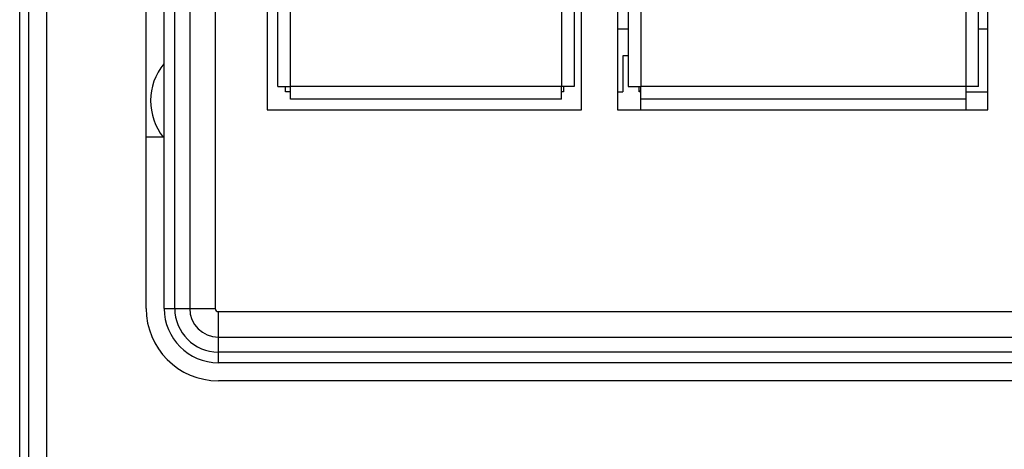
# Paper-space layout '61767N-2-A-2_1_1' of a CAD drawing. Header units: millimetres. Extents: x 0 to 594, y 1 to 420.
# Tile 80 of 222: x 108 to 135, y 184 to 196. Entities that reach past the tile are written whole.
import ezdxf

# ---------------------------------------------------------------- set-up
doc = ezdxf.new("R2010")
doc.units = ezdxf.units.MM
doc.header["$LTSCALE"] = 32.67
for name, color, linetype in [('61753N-0_DXF_CONTINUOUS_LINE', 7, 'CONTINUOUS'), ('61756N-0_DXF_CONTINUOUS_LINE', 7, 'CONTINUOUS'), ('61757N-1_DXF_CONTINUOUS_LINE', 7, 'CONTINUOUS'), ('61771N-1_DXF_CONTINUOUS_LINE', 7, 'CONTINUOUS'), ('61779N-0_DXF_CONTINUOUS_LINE', 7, 'CONTINUOUS'), ('61807N-2_DXF_CONTINUOUS_LINE', 7, 'CONTINUOUS'), ('61852N-1_DXF_CONTINUOUS_LINE', 7, 'CONTINUOUS'), ('BASE-BOARD_DXF_CONTINUOUS_LINE', 7, 'CONTINUOUS')]:
    doc.layers.add(name, color=color, linetype=linetype)

psp = doc.layouts.new('61767N-2-A-2_1_1')

# ---------------------------------------------------------------- linework, layer by layer
at = {"layer": '61753N-0_DXF_CONTINUOUS_LINE', "color": 7, "linetype": 'Continuous'}
for p, q in [((124.3755, 194.8573), (124.2255, 194.8573)), ((124.2255, 194.8573), (124.2255, 193.8573)), ((124.0805, 193.8573), (124.2255, 193.8573)), ((124.6755, 193.8573), (124.6755, 194.0073)), ((124.7255, 193.9073), (124.6755, 193.8573)), ((124.7255, 193.8573), (124.6755, 193.8573)), ((133.7255, 193.8573), (134.3305, 193.8573))]:
    psp.add_line(p, q, dxfattribs=at)
at = {"layer": '61756N-0_DXF_CONTINUOUS_LINE', "color": 9, "linetype": 'Continuous'}
for p, q in [((122.5255, 254.2073), (122.5255, 194.0073)), ((115.0255, 194.0073), (115.0255, 203.3823)), ((122.5255, 194.0073), (115.0255, 194.0073))]:
    psp.add_line(p, q, dxfattribs=at)
at = {"layer": '61756N-0_DXF_CONTINUOUS_LINE', "color": 7, "linetype": 'Continuous'}
for p, q in [((122.8755, 254.2073), (122.8755, 194.0073)), ((114.6755, 194.0073), (114.6755, 203.3823)), ((114.6755, 194.0073), (115.0255, 194.0073)), ((115.0255, 193.6573), (115.0255, 194.0073)), ((122.8755, 194.0073), (122.5255, 194.0073)), ((122.5255, 193.6573), (122.5255, 194.0073)), ((122.5255, 193.6573), (115.0255, 193.6573))]:
    psp.add_line(p, q, dxfattribs=at)
at = {"layer": '61757N-1_DXF_CONTINUOUS_LINE', "color": 7, "linetype": 'Continuous'}
for p, q in [((124.3755, 254.2073), (124.3755, 194.0073)), ((134.0755, 194.0073), (134.0755, 254.2573)), ((124.3755, 194.0073), (124.7255, 194.0073)), ((124.7255, 193.3573), (124.7255, 194.0073)), ((134.0755, 194.0073), (133.7255, 194.0073)), ((133.7255, 193.3573), (133.7255, 194.0073)), ((133.7255, 193.6573), (124.7255, 193.6573))]:
    psp.add_line(p, q, dxfattribs=at)
at = {"layer": '61757N-1_DXF_CONTINUOUS_LINE', "color": 9, "linetype": 'Continuous'}
for p, q in [((124.7255, 254.2073), (124.7255, 194.0073)), ((133.7255, 194.0073), (133.7255, 254.2073)), ((133.7255, 194.0073), (124.7255, 194.0073))]:
    psp.add_line(p, q, dxfattribs=at)
at = {"layer": '61771N-1_DXF_CONTINUOUS_LINE', "color": 3, "linetype": 'Continuous'}
psp.add_line((111.5255, 192.6073), (111.0255, 192.6073), dxfattribs=at)
at = {"layer": '61771N-1_DXF_CONTINUOUS_LINE', "color": 7, "linetype": 'Continuous'}
psp.add_arc((112.7755, 193.6073), 1.625, 140.85487, 218.36162, dxfattribs=at)
at = {"layer": '61779N-0_DXF_CONTINUOUS_LINE', "color": 3, "linetype": 'Continuous'}
for p, q in [((107.7755, 175.3573), (107.7755, 283.3573)), ((108.2755, 175.3573), (108.2755, 283.3573)), ((111.0255, 187.8573), (111.0255, 273.3573)), ((151.0255, 185.8573), (113.0255, 185.8573))]:
    psp.add_line(p, q, dxfattribs=at)
psp.add_arc((113.0255, 187.8573), 2, 180, 270, dxfattribs=at)
at = {"layer": '61807N-2_DXF_CONTINUOUS_LINE', "color": 7, "linetype": 'Continuous'}
psp.add_line((107.5255, 139.6073), (107.5255, 347.6073), dxfattribs=at)
at = {"layer": '61852N-1_DXF_CONTINUOUS_LINE', "color": 7, "linetype": 'Continuous'}
for p, q in [((111.5255, 187.8573), (111.5255, 273.3573)), ((123.0805, 193.3573), (123.0805, 268.6073)), ((124.0805, 254.8573), (124.0805, 193.3573)), ((134.3305, 193.3573), (134.3305, 254.8573)), ((114.3805, 203.3823), (114.3805, 193.3573)), ((114.8805, 193.8573), (114.8805, 194.0073)), ((115.0255, 193.8573), (114.8805, 193.8573)), ((122.5805, 193.8573), (122.5255, 193.8573)), ((122.5805, 194.0073), (122.5805, 193.8573)), ((114.3805, 193.3573), (123.0805, 193.3573)), ((124.0805, 193.3573), (134.3305, 193.3573)), ((151.0255, 186.3573), (113.0255, 186.3573))]:
    psp.add_line(p, q, dxfattribs=at)
at = {"layer": '61852N-1_DXF_CONTINUOUS_LINE', "color": 9, "linetype": 'Continuous'}
for p, q in [((111.8184, 187.8573), (111.8184, 273.3573)), ((112.2326, 273.3573), (112.2326, 187.8573)), ((112.9397, 273.3573), (112.9397, 187.8573)), ((111.5255, 187.8573), (112.9397, 187.8573)), ((113.0255, 187.7716), (151.0255, 187.7716)), ((113.0255, 186.3573), (113.0255, 187.7716)), ((113.0255, 187.0644), (151.0255, 187.0644)), ((151.0255, 186.6502), (113.0255, 186.6502))]:
    psp.add_line(p, q, dxfattribs=at)
at = {"layer": '61852N-1_DXF_CONTINUOUS_LINE', "color": 7, "linetype": 'Continuous'}
psp.add_arc((113.0255, 187.8573), 1.5, 180, 270, dxfattribs=at)
at = {"layer": '61852N-1_DXF_CONTINUOUS_LINE', "color": 9, "linetype": 'Continuous'}
for radius in [1.2071, 0.7929, 0.0858]:
    psp.add_arc((113.0255, 187.8573), radius, 180, 270, dxfattribs=at)
at = {"layer": 'BASE-BOARD_DXF_CONTINUOUS_LINE', "color": 7, "linetype": 'Continuous'}
for p, q in [((124.0805, 195.6073), (124.3755, 195.6073)), ((134.0755, 195.6073), (134.3305, 195.6073))]:
    psp.add_line(p, q, dxfattribs=at)

doc.saveas('drawing.dxf')
